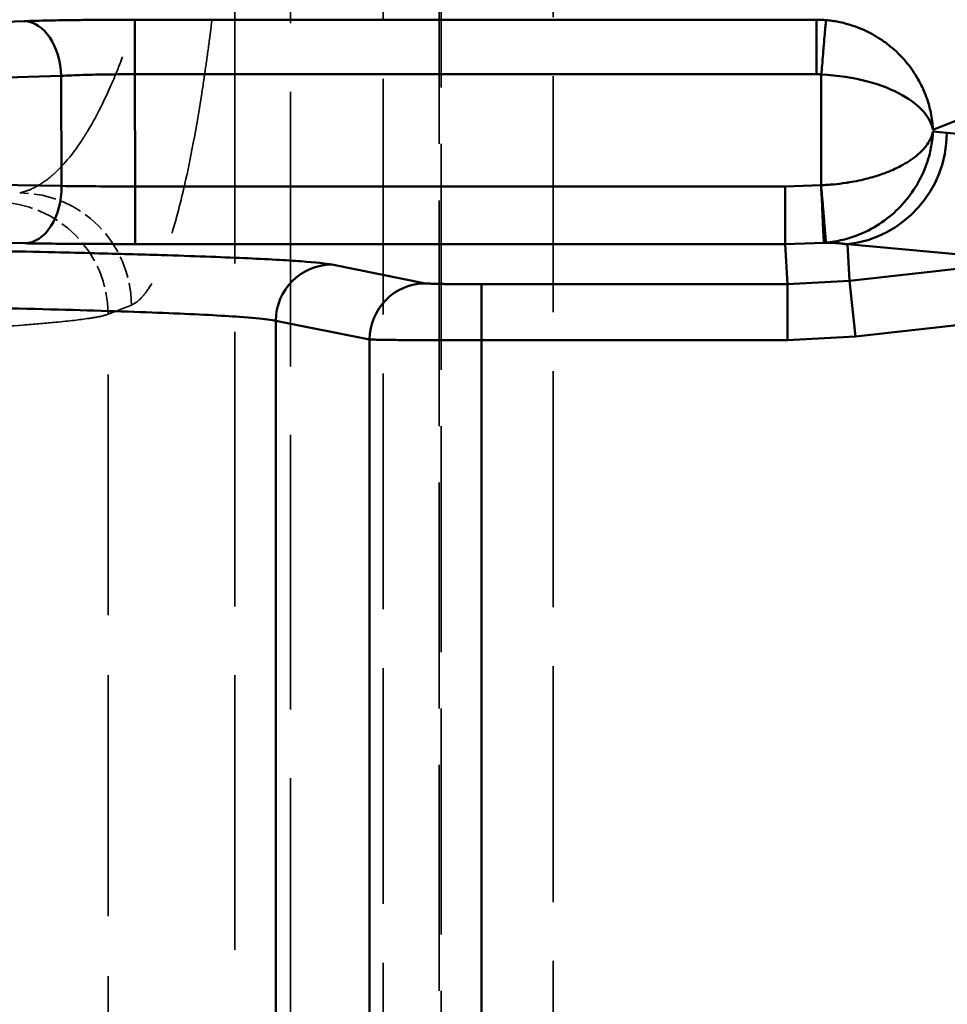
# Model space of a CAD drawing. Header units: millimetres. Extents: x 3367 to 6255, y 2001 to 4216.
# Tile 239 of 256: x 4940 to 4956, y 2897 to 2915. Entities that reach past the tile are written whole.
import ezdxf

# ---------------------------------------------------------------- set-up
doc = ezdxf.new("R2010")
doc.units = ezdxf.units.MM
doc.linetypes.add('DASHED', pattern=[0.2067, 0.1654, -0.0413])
for name, color, linetype, lineweight in [('Sichtbare Kanten(DIN)', 7, 'Continuous', 50), ('Sichtbare tangentiale Kanten(DIN)', 7, 'Continuous', 50), ('Verdeckte Kanten(DIN)', 7, 'DASHED', 35), ('Verdeckte tangentiale Kanten(DIN)', 7, 'DASHED', 35)]:
    doc.layers.add(name, color=color, linetype=linetype, lineweight=lineweight)

msp = doc.modelspace()

# ---------------------------------------------------------------- linework, layer by layer
at = {"layer": 'Sichtbare Kanten(DIN)'}
for p, q in [((4953.3437, 2910.54304), (4953.3437, 2911.56907)), ((4954.09438, 2910.56701), (4954.06992, 2910.569)), ((4953.38348, 2909.82601), (4953.38348, 2908.82617)), ((4954.48943, 2909.88737), (4954.60003, 2908.89366))]:
    msp.add_line(p, q, dxfattribs=at)
msp.add_open_spline([(4954.06992, 2910.569), (4954.06996, 2910.5701), (4954.06956, 2910.57628), (4954.06873, 2910.58742), (4954.06769, 2910.6014), (4954.06596, 2910.62331), (4954.06357, 2910.65283), (4954.06215, 2910.67038), (4954.0605, 2910.6906), (4954.05864, 2910.71322), (4954.05489, 2910.75871), (4954.0503, 2910.81378), (4954.04501, 2910.8768), (4954.03973, 2910.93982), (4954.03373, 2911.01079), (4954.02721, 2911.08773), (4954.02396, 2911.12599), (4954.02058, 2911.16571), (4954.01711, 2911.20651), (4954.01126, 2911.27513), (4954.00513, 2911.34677), (4953.99896, 2911.41874), (4953.99404, 2911.47612), (4953.98909, 2911.53377), (4953.98413, 2911.59131)], degree=3, knots=[0, 0, 0, 0, 0.11111111, 0.11111111, 0.11111111, 0.25047518, 0.25047518, 0.25047518, 0.33333333, 0.33333333, 0.33333333, 0.5, 0.5, 0.5, 0.66666667, 0.66666667, 0.66666667, 0.74952482, 0.74952482, 0.74952482, 0.88888889, 0.88888889, 0.88888889, 1, 1, 1, 1], dxfattribs=at)
msp.add_rational_spline([(4954.0363, 2910.56705), (4954.24404, 2910.56926), (4954.45335, 2910.53776)], [0.992520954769, 0.992643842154, 0.993194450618], degree=2, dxfattribs=at)
at = {"layer": 'Sichtbare tangentiale Kanten(DIN)'}
for p, q in [((4929.12306, 2914.1931), (4939.77786, 2914.51702)), ((4953.90426, 2914.54275), (4941.74589, 2914.54275)), ((4941.74589, 2913.56953), (4941.74589, 2914.54275)), ((4953.90426, 2914.54275), (4953.90426, 2913.56953)), ((4929.77912, 2913.2161), (4940.43392, 2913.54001)), ((4940.43392, 2913.54001), (4940.4418, 2911.57812)), ((4941.74589, 2913.56953), (4941.75393, 2911.56907)), ((4953.90426, 2913.56953), (4941.74589, 2913.56953)), ((4953.98413, 2911.5915), (4953.98865, 2913.56596)), ((4958.22739, 2913.47427), (4955.97882, 2912.57676)), ((4955.97885, 2912.55184), (4956.22455, 2912.52518)), ((4956.22455, 2912.52518), (4958.22739, 2912.34603)), ((4940.4418, 2911.57812), (4929.78505, 2911.73981)), ((4941.75393, 2911.56907), (4953.3437, 2911.56907)), ((4941.75393, 2911.56907), (4941.75393, 2910.54304)), ((4953.3437, 2911.56907), (4953.98412, 2911.59188)), ((4968.50833, 2911.44761), (4954.48943, 2909.88737)), ((4939.78574, 2910.55589), (4929.12899, 2910.71757)), ((4953.3437, 2910.54304), (4941.75393, 2910.54304)), ((4953.3437, 2910.54304), (4954.03663, 2910.56708)), ((4953.38348, 2909.82601), (4953.3437, 2910.54304)), ((4954.0368, 2910.56773), (4954.06992, 2910.569)), ((4954.45335, 2910.53776), (4956.4562, 2910.35861)), ((4954.48943, 2909.88737), (4954.45335, 2910.53776)), ((4954.60003, 2908.89366), (4968.61893, 2910.4539)), ((4945.25804, 2910.17563), (4946.93053, 2909.84195)), ((4947.92673, 2909.82601), (4953.38348, 2909.82601)), ((4947.92673, 2908.82617), (4947.92673, 2909.82601)), ((4954.48943, 2909.88737), (4953.38348, 2909.82601)), ((4944.26185, 2882.63514), (4944.26185, 2909.17578)), ((4945.93434, 2908.8421), (4944.26185, 2909.17578)), ((4945.93434, 2908.8421), (4945.93434, 2882.96882)), ((4953.38348, 2908.82617), (4954.60003, 2908.89366)), ((4947.92673, 2882.98475), (4947.92673, 2908.82617)), ((4947.92673, 2908.82617), (4953.38348, 2908.82617))]:
    msp.add_line(p, q, dxfattribs=at)
for centre, major_axis, ratio, start_param, end_param in [((4939.77786, 2913.51762), (-0.03039, 0.99954), 0.65643837, 4.71483238, 6.23690628), ((4953.90442, 2912.54051), (-1.26686, 1.55223), 0.99831924, 5.51380648, 5.59792593), ((4954.23216, 2912.52518), (-0.17819, -1.99205), 0.99616443, 0.20080035, 1.6596673), ((4939.78574, 2911.55574), (-0.01517, -0.99988), 0.65598699, 0.02312481, 1.60314155), ((4941.75387, 2911.59526), (-1.9998, 0.00401), 0.01309573, 0.8551891, 1.57085297), ((4945.25804, 2909.17578), (0.19566, 0.98067), 0.99604413, 0.19768851, 1.76696376), ((4946.93053, 2908.8421), (0.19566, 0.98067), 0.99604413, 0.19768851, 1.76696376)]:
    msp.add_ellipse(centre, major_axis=major_axis, ratio=ratio, start_param=start_param, end_param=end_param, dxfattribs=at)
for points, knots in [([(4902.30437, 2914.1931), (4904.73635, 2914.27423), (4907.16068, 2914.35563), (4909.57786, 2914.4373), (4912.0776, 2914.52176), (4914.5697, 2914.6065), (4917.05549, 2914.69146), (4919.54128, 2914.77642), (4922.02076, 2914.86161), (4924.49503, 2914.94698), (4926.41704, 2915.0133), (4928.33591, 2915.07973), (4930.2522, 2915.14624), (4930.80283, 2915.16536), (4931.35325, 2915.18448), (4931.90347, 2915.2036), (4934.36851, 2915.28929), (4936.8296, 2915.37513), (4939.28787, 2915.46105), (4941.74616, 2915.54698), (4944.20163, 2915.63301), (4946.65551, 2915.71908), (4947.8825, 2915.76212), (4949.10908, 2915.80518), (4950.33533, 2915.84824), (4951.55388, 2915.89103), (4952.7721, 2915.93383), (4953.99046, 2915.97663)], [38.17046511, 38.17046511, 38.17046511, 38.17046511, 48.26352431, 48.26352431, 48.26352431, 58.70132385, 58.70132385, 58.70132385, 69.13910424, 69.13910424, 69.13910424, 77.24713521, 77.24713521, 77.24713521, 79.57689576, 79.57689576, 79.57689576, 90.01446325, 90.01446325, 90.01446325, 100.45210356, 100.45210356, 100.45210356, 105.67109964, 105.67109964, 105.67109964, 110.85731572, 110.85731572, 110.85731572, 110.85731572]), ([(4941.74589, 2914.54275), (4941.72353, 2914.54274), (4941.70117, 2914.54273), (4941.67881, 2914.54272), (4941.65645, 2914.5427), (4941.6341, 2914.54268), (4941.61176, 2914.54264), (4941.56708, 2914.54257), (4941.52245, 2914.54246), (4941.4779, 2914.54233), (4941.38881, 2914.54205), (4941.30008, 2914.54163), (4941.21206, 2914.54107), (4941.15339, 2914.5407), (4941.09502, 2914.54027), (4941.03709, 2914.53977), (4940.92121, 2914.53879), (4940.80701, 2914.53756), (4940.69531, 2914.5361), (4940.52775, 2914.53391), (4940.36583, 2914.53119), (4940.2121, 2914.528), (4940.13523, 2914.5264), (4940.06042, 2914.52468), (4939.98796, 2914.52285), (4939.95173, 2914.52193), (4939.91609, 2914.52098), (4939.88104, 2914.52001), (4939.86352, 2914.51953), (4939.84614, 2914.51903), (4939.82897, 2914.51853), (4939.8118, 2914.51803), (4939.79483, 2914.51752), (4939.77786, 2914.51702)], [-1.95041729, -1.95041729, -1.95041729, -1.95041729, -1.88332011, -1.88332011, -1.88332011, -1.81622274, -1.81622274, -1.81622274, -1.68202823, -1.68202823, -1.68202823, -1.41362658, -1.41362658, -1.41362658, -1.23470857, -1.23470857, -1.23470857, -0.87685454, -0.87685454, -0.87685454, -0.34008174, -0.34008174, -0.34008174, -0.07167947, -0.07167947, -0.07167947, 0.06251491, 0.06251491, 0.06251491, 0.12961199, 0.12961199, 0.12961199, 0.19670861, 0.19670861, 0.19670861, 0.19670861]), ([(4953.98865, 2913.56598), (4953.99328, 2913.62084), (4953.9979, 2913.67556), (4954.00249, 2913.72981), (4954.00826, 2913.79784), (4954.01398, 2913.86521), (4954.01946, 2913.92961), (4954.02273, 2913.96793), (4954.02591, 2914.0052), (4954.02898, 2914.04108), (4954.03514, 2914.11322), (4954.04086, 2914.17971), (4954.04597, 2914.23888), (4954.05108, 2914.29805), (4954.0556, 2914.3499), (4954.05939, 2914.39304), (4954.06128, 2914.4145), (4954.06299, 2914.43379), (4954.06449, 2914.45066), (4954.06702, 2914.479), (4954.06898, 2914.50048), (4954.07033, 2914.51479), (4954.07141, 2914.5262), (4954.07211, 2914.5331), (4954.07243, 2914.5354)], [0, 0, 0, 0, 0.11111324, 0.11111324, 0.11111324, 0.25044455, 0.25044455, 0.25044455, 0.33333973, 0.33333973, 0.33333973, 0.50001606, 0.50001606, 0.50001606, 0.66667306, 0.66667306, 0.66667306, 0.74957999, 0.74957999, 0.74957999, 0.88889102, 0.88889102, 0.88889102, 1, 1, 1, 1]), ([(4955.9789, 2912.57679), (4955.97739, 2912.60341), (4955.97588, 2912.63002), (4955.97369, 2912.65662), (4955.9715, 2912.68319), (4955.96863, 2912.70974), (4955.96522, 2912.73628), (4955.95893, 2912.7854), (4955.95083, 2912.83449), (4955.94082, 2912.88342), (4955.94003, 2912.88728), (4955.93923, 2912.89113), (4955.93842, 2912.89499), (4955.91617, 2913.00061), (4955.88499, 2913.10552), (4955.84492, 2913.20835), (4955.80921, 2913.29996), (4955.76644, 2913.38993), (4955.71722, 2913.4768), (4955.65238, 2913.59122), (4955.57627, 2913.70059), (4955.48932, 2913.8026), (4955.40829, 2913.89765), (4955.31782, 2913.98631), (4955.21876, 2914.06729), (4955.16274, 2914.11309), (4955.10396, 2914.15643), (4955.04261, 2914.1969), (4954.99249, 2914.22997), (4954.94058, 2914.26116), (4954.88715, 2914.29012), (4954.7647, 2914.3565), (4954.6342, 2914.41111), (4954.50042, 2914.45209), (4954.47102, 2914.4611), (4954.44146, 2914.46945), (4954.41178, 2914.47714), (4954.37158, 2914.48755), (4954.33117, 2914.49673), (4954.2906, 2914.50467), (4954.25466, 2914.5117), (4954.21859, 2914.51777), (4954.18243, 2914.5229), (4954.16419, 2914.52549), (4954.14593, 2914.52784), (4954.12764, 2914.52988), (4954.10925, 2914.53194), (4954.09084, 2914.53367), (4954.07243, 2914.5354)], [0, 0, 0, 0, 0.028942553, 0.028942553, 0.028942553, 0.057855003, 0.057855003, 0.057855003, 0.111361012, 0.111361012, 0.111361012, 0.115577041, 0.115577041, 0.115577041, 0.231129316, 0.231129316, 0.231129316, 0.334083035, 0.334083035, 0.334083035, 0.469700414, 0.469700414, 0.469700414, 0.596074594, 0.596074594, 0.596074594, 0.667550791, 0.667550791, 0.667550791, 0.72594723, 0.72594723, 0.72594723, 0.859770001, 0.859770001, 0.859770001, 0.889183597, 0.889183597, 0.889183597, 0.929018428, 0.929018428, 0.929018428, 0.964298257, 0.964298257, 0.964298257, 0.982097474, 0.982097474, 0.982097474, 0.999999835, 0.999999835, 0.999999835, 0.999999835]), ([(4953.98865, 2913.56593), (4953.98009, 2913.56666), (4953.97153, 2913.56728), (4953.96295, 2913.5678), (4953.95318, 2913.56839), (4953.9434, 2913.56883), (4953.93362, 2913.56912), (4953.92873, 2913.56927), (4953.92383, 2913.56937), (4953.91894, 2913.56944), (4953.91405, 2913.56951), (4953.90915, 2913.56953), (4953.90426, 2913.56953)], [-0.60915047, -0.60915047, -0.60915047, -0.60915047, -0.5834719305, -0.5834719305, -0.5834719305, -0.5542127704, -0.5542127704, -0.5542127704, -0.5395829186, -0.5395829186, -0.5395829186, -0.5249530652, -0.5249530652, -0.5249530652, -0.5249530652]), ([(4953.98865, 2913.56598), (4954.28337, 2913.55323), (4954.56415, 2913.50802), (4954.80903, 2913.4428), (4955.0539, 2913.37758), (4955.26324, 2913.29237), (4955.43023, 2913.19965), (4955.59938, 2913.10574), (4955.7261, 2913.00414), (4955.81628, 2912.89899), (4955.90647, 2912.79383), (4955.96012, 2912.68512), (4955.9789, 2912.57679)], [0, 0, 0, 0, 0.77832896, 0.77832896, 0.77832896, 1.55665793, 1.55665793, 1.55665793, 2.34504468, 2.34504468, 2.34504468, 3.13343144, 3.13343144, 3.13343144, 3.13343144]), ([(4955.97884, 2912.55208), (4955.9777, 2912.5456), (4955.97649, 2912.54066), (4955.97527, 2912.53498), (4955.9737, 2912.52774), (4955.97205, 2912.52052), (4955.97018, 2912.5133), (4955.96685, 2912.50042), (4955.96286, 2912.48755), (4955.95835, 2912.47469), (4955.94934, 2912.44899), (4955.9383, 2912.42333), (4955.92511, 2912.39777), (4955.90701, 2912.36268), (4955.88489, 2912.32778), (4955.85857, 2912.29312), (4955.84653, 2912.27726), (4955.83363, 2912.26147), (4955.81982, 2912.24573), (4955.75948, 2912.17693), (4955.68218, 2912.10916), (4955.586, 2912.04339), (4955.54202, 2912.01331), (4955.49403, 2911.98365), (4955.44193, 2911.95472), (4955.39797, 2911.93033), (4955.35109, 2911.90646), (4955.3013, 2911.88335), (4955.25701, 2911.86281), (4955.21045, 2911.84287), (4955.1616, 2911.8237), (4955.0904, 2911.79575), (4955.01433, 2911.76944), (4954.93375, 2911.74524), (4954.8969, 2911.73417), (4954.8591, 2911.72354), (4954.82038, 2911.71341), (4954.71636, 2911.68618), (4954.60566, 2911.66248), (4954.48946, 2911.64322), (4954.46785, 2911.63963), (4954.44603, 2911.63619), (4954.42404, 2911.6329), (4954.35393, 2911.6224), (4954.28199, 2911.61345), (4954.20856, 2911.60641), (4954.17183, 2911.60289), (4954.13473, 2911.59985), (4954.09732, 2911.5973), (4954.07861, 2911.59603), (4954.05981, 2911.59488), (4954.04095, 2911.5939), (4954.02209, 2911.59292), (4954.00316, 2911.59211), (4953.98415, 2911.59131)], [0, 0, 0, 0, 0.04344969, 0.04344969, 0.04344969, 0.09879335, 0.09879335, 0.09879335, 0.19759189, 0.19759189, 0.19759189, 0.39510548, 0.39510548, 0.39510548, 0.66622862, 0.66622862, 0.66622862, 0.79024407, 0.79024407, 0.79024407, 1.33245725, 1.33245725, 1.33245725, 1.58039461, 1.58039461, 1.58039461, 1.78953295, 1.78953295, 1.78953295, 1.97552313, 1.97552313, 1.97552313, 2.24660866, 2.24660866, 2.24660866, 2.37059058, 2.37059058, 2.37059058, 2.70368437, 2.70368437, 2.70368437, 2.76565281, 2.76565281, 2.76565281, 2.96316717, 2.96316717, 2.96316717, 3.06194261, 3.06194261, 3.06194261, 3.11134625, 3.11134625, 3.11134625, 3.16073845, 3.16073845, 3.16073845, 3.16073845]), ([(4955.97884, 2912.55216), (4955.97684, 2912.5081), (4955.96651, 2912.37595), (4955.91942, 2912.11328), (4955.79908, 2911.77207), (4955.58545, 2911.41211), (4955.29566, 2911.09087), (4954.93508, 2910.82744), (4954.56584, 2910.66306), (4954.26952, 2910.59204), (4954.11991, 2910.57336), (4954.06992, 2910.569)], [0, 0, 0, 0, 0.04721247, 0.14163741, 0.28236037, 0.42427922, 0.56822705, 0.71273971, 0.85679664, 0.95226555, 1, 1, 1, 1]), ([(4953.98416, 2911.59131), (4953.98719, 2911.53379), (4953.99014, 2911.47615), (4953.993, 2911.41879), (4953.99659, 2911.34663), (4954.00005, 2911.27479), (4954.00329, 2911.206), (4954.00521, 2911.16505), (4954.00706, 2911.12518), (4954.00882, 2911.0868), (4954.01235, 2911.00968), (4954.01553, 2910.93855), (4954.01839, 2910.87543), (4954.02124, 2910.81224), (4954.02377, 2910.75704), (4954.02603, 2910.71149), (4954.02715, 2910.68888), (4954.02821, 2910.66866), (4954.0292, 2910.65113), (4954.03086, 2910.62161), (4954.03234, 2910.59974), (4954.0337, 2910.58585), (4954.03478, 2910.57479), (4954.03578, 2910.56871), (4954.03675, 2910.56773)], [0.000360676, 0.000360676, 0.000360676, 0.000360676, 0.111105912, 0.111105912, 0.111105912, 0.250411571, 0.250411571, 0.250411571, 0.333317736, 0.333317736, 0.333317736, 0.499904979, 0.499904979, 0.499904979, 0.666656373, 0.666656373, 0.666656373, 0.749454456, 0.749454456, 0.749454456, 0.888885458, 0.888885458, 0.888885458, 1, 1, 1, 1]), ([(4902.35256, 2910.61629), (4902.93523, 2910.61466), (4903.51791, 2910.61304), (4904.10059, 2910.61141), (4904.63699, 2910.60992), (4905.1732, 2910.60842), (4905.70873, 2910.60692), (4906.83839, 2910.60377), (4907.96502, 2910.60062), (4909.09738, 2910.59747), (4910.20004, 2910.5944), (4911.30808, 2910.59132), (4912.41007, 2910.58826), (4913.56642, 2910.58505), (4914.7177, 2910.58185), (4915.87547, 2910.57863), (4916.43987, 2910.57705), (4917.00584, 2910.57547), (4917.56967, 2910.57389), (4917.6964, 2910.57353), (4917.82303, 2910.57318), (4917.94967, 2910.57282), (4918.38912, 2910.57158), (4918.82659, 2910.57034), (4919.26332, 2910.56911), (4919.82829, 2910.56751), (4920.39219, 2910.56592), (4920.95708, 2910.56433), (4921.51678, 2910.56276), (4922.07798, 2910.56119), (4922.65181, 2910.55963), (4922.93164, 2910.55887), (4923.21414, 2910.55812), (4923.4893, 2910.55738), (4923.77101, 2910.55663), (4924.06245, 2910.55585), (4924.34805, 2910.55507), (4924.92584, 2910.55349), (4925.47676, 2910.55192), (4926.03851, 2910.54995), (4926.15023, 2910.54956), (4926.2624, 2910.54916), (4926.37446, 2910.54874), (4926.82155, 2910.54707), (4927.26738, 2910.54518), (4927.70794, 2910.54307), (4927.8462, 2910.54241), (4927.98395, 2910.54173), (4928.12165, 2910.54102), (4928.53352, 2910.5389), (4928.94039, 2910.53659), (4929.34453, 2910.53408), (4929.88262, 2910.53075), (4930.41586, 2910.52707), (4930.94008, 2910.52308), (4931.46473, 2910.51908), (4931.98034, 2910.51477), (4932.48691, 2910.51014), (4933.49947, 2910.50088), (4934.47591, 2910.49036), (4935.40339, 2910.47868), (4935.6345, 2910.47577), (4935.86257, 2910.47278), (4936.08747, 2910.46973), (4936.76543, 2910.46053), (4937.41499, 2910.45069), (4938.03258, 2910.44027), (4938.06201, 2910.43977), (4938.09137, 2910.43927), (4938.12065, 2910.43877), (4938.9098, 2910.42532), (4939.64615, 2910.41092), (4940.32144, 2910.3957), (4940.56424, 2910.39023), (4940.79915, 2910.38465), (4941.0259, 2910.37897), (4941.45326, 2910.36827), (4941.8517, 2910.35723), (4942.21964, 2910.34588), (4942.78296, 2910.3285), (4943.27481, 2910.31042), (4943.69175, 2910.29183), (4944.10863, 2910.27324), (4944.45063, 2910.25414), (4944.71281, 2910.2347), (4944.97482, 2910.21528), (4945.15712, 2910.19551), (4945.25804, 2910.17563)], [0.00004422, 0.00004422, 0.00004422, 0.00004422, 1.77025685, 1.77025685, 1.77025685, 3.39989687, 3.39989687, 3.39989687, 6.83750659, 6.83750659, 6.83750659, 10.18497141, 10.18497141, 10.18497141, 13.69754535, 13.69754535, 13.69754535, 15.40986648, 15.40986648, 15.40986648, 15.79476479, 15.79476479, 15.79476479, 17.13028967, 17.13028967, 17.13028967, 18.85796018, 18.85796018, 18.85796018, 20.56978266, 20.56978266, 20.56978266, 21.40457971, 21.40457971, 21.40457971, 22.25927749, 22.25927749, 22.25927749, 23.98840646, 23.98840646, 23.98840646, 24.33229837, 24.33229837, 24.33229837, 25.70439039, 25.70439039, 25.70439039, 26.13498386, 26.13498386, 26.13498386, 27.42291512, 27.42291512, 27.42291512, 29.13774412, 29.13774412, 29.13774412, 30.85395494, 30.85395494, 30.85395494, 34.28435251, 34.28435251, 34.28435251, 35.13915498, 35.13915498, 35.13915498, 37.71591017, 37.71591017, 37.71591017, 37.83869908, 37.83869908, 37.83869908, 41.14761036, 41.14761036, 41.14761036, 42.33733713, 42.33733713, 42.33733713, 44.57955219, 44.57955219, 44.57955219, 48.01236169, 48.01236169, 48.01236169, 51.44460945, 51.44460945, 51.44460945, 54.87444506, 54.87444506, 54.87444506, 54.87444506]), ([(4941.75393, 2910.54304), (4941.73157, 2910.54305), (4941.70921, 2910.54305), (4941.68686, 2910.54306), (4941.66451, 2910.54307), (4941.64217, 2910.54308), (4941.61983, 2910.5431), (4941.57516, 2910.54313), (4941.53053, 2910.54318), (4941.48599, 2910.54325), (4941.39691, 2910.54339), (4941.30818, 2910.5436), (4941.22015, 2910.54388), (4941.09548, 2910.54427), (4940.9722, 2910.54481), (4940.8514, 2910.54547), (4940.80163, 2910.54574), (4940.75226, 2910.54604), (4940.70338, 2910.54636), (4940.53583, 2910.54746), (4940.37389, 2910.54881), (4940.22014, 2910.55041), (4940.14323, 2910.55121), (4940.06838, 2910.55207), (4939.99589, 2910.55298), (4939.95964, 2910.55344), (4939.92399, 2910.55391), (4939.88893, 2910.55439), (4939.87141, 2910.55463), (4939.85403, 2910.55488), (4939.83685, 2910.55513), (4939.81968, 2910.55538), (4939.80271, 2910.55563), (4939.78574, 2910.55589)], [0, 0, 0, 0, 0.06707125, 0.06707125, 0.06707125, 0.13414466, 0.13414466, 0.13414466, 0.26829433, 0.26829433, 0.26829433, 0.53659617, 0.53659617, 0.53659617, 0.91652409, 0.91652409, 0.91652409, 1.07304712, 1.07304712, 1.07304712, 1.60947229, 1.60947229, 1.60947229, 1.87781217, 1.87781217, 1.87781217, 2.01197676, 2.01197676, 2.01197676, 2.07905523, 2.07905523, 2.07905523, 2.14612969, 2.14612969, 2.14612969, 2.14612969]), ([(4946.93053, 2909.84195), (4946.93188, 2909.84168), (4946.93325, 2909.84141), (4946.93511, 2909.84114), (4946.93698, 2909.84088), (4946.93933, 2909.84061), (4946.94205, 2909.84034), (4946.94749, 2909.83981), (4946.95438, 2909.83929), (4946.96273, 2909.83877), (4946.97944, 2909.83773), (4947.00196, 2909.83671), (4947.02959, 2909.83575), (4947.08476, 2909.83381), (4947.16022, 2909.83205), (4947.25109, 2909.8306), (4947.26224, 2909.83042), (4947.27362, 2909.83025), (4947.28522, 2909.83008), (4947.36819, 2909.82886), (4947.46277, 2909.82788), (4947.56385, 2909.82719), (4947.62153, 2909.82679), (4947.68132, 2909.82649), (4947.74218, 2909.82629), (4947.7726, 2909.8262), (4947.8033, 2909.82612), (4947.83411, 2909.82607), (4947.84951, 2909.82605), (4947.86495, 2909.82603), (4947.88039, 2909.82602), (4947.89583, 2909.82601), (4947.91128, 2909.82601), (4947.92673, 2909.82601)], [0, 0, 0, 0, 0.0463362, 0.0463362, 0.0463362, 0.09268615, 0.09268615, 0.09268615, 0.18541326, 0.18541326, 0.18541326, 0.37089166, 0.37089166, 0.37089166, 0.74122391, 0.74122391, 0.74122391, 0.78664637, 0.78664637, 0.78664637, 1.11159795, 1.11159795, 1.11159795, 1.29704033, 1.29704033, 1.29704033, 1.38975194, 1.38975194, 1.38975194, 1.43609816, 1.43609816, 1.43609816, 1.48243406, 1.48243406, 1.48243406, 1.48243406]), ([(4944.26185, 2909.17578), (4944.22485, 2909.18348), (4944.07873, 2909.20654), (4943.57609, 2909.25222), (4942.44945, 2909.31083), (4940.59918, 2909.37208), (4938.21848, 2909.42692), (4935.84462, 2909.46602), (4933.75478, 2909.49265), (4932.10078, 2909.51022), (4930.37273, 2909.52526), (4928.88038, 2909.53552), (4927.66178, 2909.54241), (4926.73679, 2909.54678), (4925.95814, 2909.54999), (4925.33151, 2909.5522), (4924.70215, 2909.55323), (4923.91519, 2909.55747), (4922.65618, 2909.56086), (4921.08238, 2909.56665), (4919.19384, 2909.57347), (4916.67577, 2909.58271), (4913.52819, 2909.59375), (4909.75107, 2909.60701), (4906.39363, 2909.61893), (4903.87555, 2909.62785), (4902.6165, 2909.63231), (4902.19682, 2909.63379)], [0, 0, 0, 0, 0.02379308, 0.07137925, 0.1427583, 0.2141372, 0.2855161, 0.35689488, 0.39261534, 0.4283357, 0.4640561, 0.49977639, 0.51764043, 0.53550447, 0.55336851, 0.56230098, 0.57123329, 0.58909878, 0.60696405, 0.64269459, 0.67842513, 0.71415567, 0.78561675, 0.85707784, 0.92853892, 0.97617964, 1, 1, 1, 1]), ([(4947.92673, 2908.82617), (4947.89585, 2908.82617), (4947.86497, 2908.82617), (4947.8341, 2908.82619), (4947.80327, 2908.8262), (4947.77245, 2908.82622), (4947.74166, 2908.82624), (4947.69473, 2908.82628), (4947.64787, 2908.82634), (4947.60114, 2908.82641), (4947.58679, 2908.82643), (4947.57245, 2908.82645), (4947.55813, 2908.82647), (4947.43721, 2908.82668), (4947.31753, 2908.82697), (4947.202, 2908.82737), (4947.12511, 2908.82763), (4947.05006, 2908.82793), (4946.97768, 2908.82827), (4946.83207, 2908.82895), (4946.69683, 2908.82978), (4946.57549, 2908.83075), (4946.45415, 2908.83172), (4946.34668, 2908.83283), (4946.25572, 2908.83404), (4946.21051, 2908.83464), (4946.16935, 2908.83526), (4946.13286, 2908.83591), (4946.07802, 2908.83688), (4946.03376, 2908.83789), (4946.0007, 2908.83893), (4945.99678, 2908.83905), (4945.99302, 2908.83917), (4945.98942, 2908.83929), (4945.97769, 2908.83969), (4945.96759, 2908.8401), (4945.95908, 2908.8405), (4945.95349, 2908.84076), (4945.94858, 2908.84103), (4945.94457, 2908.8413), (4945.94056, 2908.84156), (4945.93745, 2908.84183), (4945.93434, 2908.8421)], [0, 0, 0, 0, 0.03155022, 0.03155022, 0.03155022, 0.06306517, 0.06306517, 0.06306517, 0.11110064, 0.11110064, 0.11110064, 0.12585253, 0.12585253, 0.12585253, 0.25041144, 0.25041144, 0.25041144, 0.33330192, 0.33330192, 0.33330192, 0.50002968, 0.50002968, 0.50002968, 0.66675208, 0.66675208, 0.66675208, 0.74962739, 0.74962739, 0.74962739, 0.87416318, 0.87416318, 0.87416318, 0.88891736, 0.88891736, 0.88891736, 0.93694175, 0.93694175, 0.93694175, 0.96845223, 0.96845223, 0.96845223, 1, 1, 1, 1])]:
    msp.add_open_spline(points, degree=3, knots=knots, dxfattribs=at)
msp.add_open_spline([(4941.74589, 2913.56953), (4941.58687, 2913.56985), (4941.26885, 2913.56799), (4940.81886, 2913.55787), (4940.5539, 2913.54661), (4940.43392, 2913.54001)], degree=3, dxfattribs=at)
at = {"layer": 'Verdeckte Kanten(DIN)', "ltscale": 2.737423}
msp.add_line((4954.45335, 2910.53776), (4954.09438, 2910.56701), dxfattribs=at)
at = {"layer": 'Verdeckte tangentiale Kanten(DIN)', "ltscale": 25.441589}
msp.add_line((4949.20501, 2861.99963), (4949.20501, 4018.93043), dxfattribs=at)
at = {"layer": 'Verdeckte tangentiale Kanten(DIN)', "ltscale": 25.417894}
msp.add_line((4946.17605, 2861.99963), (4946.17605, 4017.85299), dxfattribs=at)
at = {"layer": 'Verdeckte tangentiale Kanten(DIN)', "ltscale": 24.347872}
for p, q in [((4947.17224, 2861.99963), (4947.17224, 2987.81725)), ((4947.21262, 2987.81725), (4947.21262, 2861.99963))]:
    msp.add_line(p, q, dxfattribs=at)
at = {"layer": 'Verdeckte tangentiale Kanten(DIN)', "ltscale": 29.598856}
for p, q in [((4943.52767, 2873.48902), (4943.52767, 2919.37465)), ((4944.52387, 2919.37465), (4944.52387, 2873.48902))]:
    msp.add_line(p, q, dxfattribs=at)
at = {"layer": 'Verdeckte tangentiale Kanten(DIN)', "ltscale": 3.615658}
msp.add_line((4941.27326, 2909.29057), (4941.68664, 2909.45557), dxfattribs=at)
at = {"layer": 'Verdeckte tangentiale Kanten(DIN)', "ltscale": 25.955667}
msp.add_line((4941.27326, 2882.46539), (4941.27326, 2909.29057), dxfattribs=at)
at = {"layer": 'Verdeckte tangentiale Kanten(DIN)', "ltscale": 2.388727}
msp.add_ellipse((4939.69425, 2909.45561), major_axis=(-0.74174, 1.85737), ratio=0.99559183, start_param=4.33396025, end_param=5.90168194, dxfattribs=at)
at = {"layer": 'Verdeckte tangentiale Kanten(DIN)', "ltscale": 2.388777}
msp.add_ellipse((4939.28087, 2909.29057), major_axis=(-0.74141, 1.8575), ratio=0.99559245, start_param=4.33413725, end_param=5.90189188, dxfattribs=at)
at = {"layer": 'Verdeckte tangentiale Kanten(DIN)', "ltscale": 26.597221}
msp.add_open_spline([(4943.0896, 2924.71235), (4943.08929, 2924.65573), (4943.08889, 2924.5991), (4943.08829, 2924.54252), (4943.08759, 2924.47528), (4943.08661, 2924.40809), (4943.08548, 2924.34096), (4943.0839, 2924.24754), (4943.08201, 2924.15422), (4943.07994, 2924.06101), (4943.07904, 2924.0204), (4943.07809, 2923.97981), (4943.07708, 2923.93925), (4943.07043, 2923.67206), (4943.06142, 2923.40621), (4943.05047, 2923.14342), (4943.04536, 2923.02067), (4943.03982, 2922.89858), (4943.0339, 2922.77734), (4943.01422, 2922.37444), (4942.9901, 2921.98068), (4942.96279, 2921.59835), (4942.94735, 2921.38219), (4942.93089, 2921.16968), (4942.9135, 2920.96096), (4942.89022, 2920.68161), (4942.86524, 2920.40908), (4942.83871, 2920.14398), (4942.81033, 2919.86034), (4942.78019, 2919.58522), (4942.7483, 2919.31871), (4942.72751, 2919.14486), (4942.70599, 2918.97469), (4942.68376, 2918.80825), (4942.64004, 2918.48092), (4942.59355, 2918.16799), (4942.5446, 2917.86897), (4942.46579, 2917.38751), (4942.38053, 2916.94093), (4942.29054, 2916.52757), (4942.21651, 2916.18752), (4942.13929, 2915.86995), (4942.0607, 2915.57146), (4942.056, 2915.55362), (4942.0513, 2915.53585), (4942.04659, 2915.51815), (4941.97205, 2915.23776), (4941.89628, 2914.97504), (4941.81964, 2914.72854), (4941.71187, 2914.38195), (4941.60236, 2914.06737), (4941.49129, 2913.78187), (4941.43325, 2913.63267), (4941.37481, 2913.49139), (4941.316, 2913.35773), (4941.18215, 2913.05351), (4941.04641, 2912.78876), (4940.90906, 2912.5606), (4940.86946, 2912.49482), (4940.82973, 2912.43208), (4940.78987, 2912.37232), (4940.63075, 2912.13373), (4940.46965, 2911.94252), (4940.30712, 2911.79604), (4940.28693, 2911.77785), (4940.26672, 2911.76034), (4940.24649, 2911.74352), (4940.1548, 2911.66729), (4940.06271, 2911.60518), (4939.97063, 2911.55701), (4939.94666, 2911.54448), (4939.9227, 2911.53289), (4939.89874, 2911.52225), (4939.83057, 2911.49196), (4939.76244, 2911.46933), (4939.69431, 2911.45439)], degree=3, knots=[0, 0, 0, 0, 0.00618869, 0.00618869, 0.00618869, 0.01354268, 0.01354268, 0.01354268, 0.02377532, 0.02377532, 0.02377532, 0.02823363, 0.02823363, 0.02823363, 0.05760542, 0.05760542, 0.05760542, 0.07132596, 0.07132596, 0.07132596, 0.11692333, 0.11692333, 0.11692333, 0.14270267, 0.14270267, 0.14270267, 0.17720574, 0.17720574, 0.17720574, 0.21412208, 0.21412208, 0.21412208, 0.23820539, 0.23820539, 0.23820539, 0.28556703, 0.28556703, 0.28556703, 0.3618226, 0.3618226, 0.3618226, 0.42455407, 0.42455407, 0.42455407, 0.42830306, 0.42830306, 0.42830306, 0.48768431, 0.48768431, 0.48768431, 0.57117381, 0.57117381, 0.57117381, 0.61480126, 0.61480126, 0.61480126, 0.71410081, 0.71410081, 0.71410081, 0.74273183, 0.74273183, 0.74273183, 0.85704124, 0.85704124, 0.85704124, 0.87124087, 0.87124087, 0.87124087, 0.9355983, 0.9355983, 0.9355983, 0.95234708, 0.95234708, 0.95234708, 1, 1, 1, 1], dxfattribs=at)
at = {"layer": 'Verdeckte tangentiale Kanten(DIN)', "ltscale": 23.447416}
msp.add_open_spline([(4943.52767, 2919.37465), (4943.50962, 2919.03109), (4943.49018, 2918.69712), (4943.46959, 2918.37367), (4943.45902, 2918.20762), (4943.44813, 2918.04422), (4943.43695, 2917.88349), (4943.36942, 2916.91245), (4943.29121, 2916.03918), (4943.20659, 2915.26164), (4943.16412, 2914.87146), (4943.12005, 2914.50539), (4943.07468, 2914.1606), (4943.05307, 2913.9964), (4943.03117, 2913.83702), (4943.009, 2913.68236), (4942.9847, 2913.51286), (4942.96011, 2913.34926), (4942.93526, 2913.19137), (4942.84028, 2912.58775), (4942.74155, 2912.0675), (4942.64032, 2911.6201), (4942.62285, 2911.54291), (4942.60531, 2911.46789), (4942.5877, 2911.39502), (4942.50326, 2911.04564), (4942.41719, 2910.74547), (4942.33006, 2910.49223), (4942.22474, 2910.18616), (4942.11788, 2909.94866), (4942.0104, 2909.77703), (4941.95662, 2909.69116), (4941.90268, 2909.62176), (4941.8487, 2909.56827), (4941.79471, 2909.51478), (4941.74067, 2909.47719), (4941.68664, 2909.45561)], degree=3, knots=[5.84963851, 5.84963851, 5.84963851, 5.84963851, 7.05221668, 7.05221668, 7.05221668, 7.66957795, 7.66957795, 7.66957795, 11.39950851, 11.39950851, 11.39950851, 13.27122571, 13.27122571, 13.27122571, 14.16263278, 14.16263278, 14.16263278, 15.13960995, 15.13960995, 15.13960995, 18.87455264, 18.87455264, 18.87455264, 19.51895049, 19.51895049, 19.51895049, 22.60849533, 22.60849533, 22.60849533, 26.34260009, 26.34260009, 26.34260009, 28.21083291, 28.21083291, 28.21083291, 30.07918839, 30.07918839, 30.07918839, 30.07918839], dxfattribs=at)
at = {"layer": 'Verdeckte tangentiale Kanten(DIN)', "ltscale": 4.317e-05}
msp.add_open_spline([(4953.98415, 2911.5915), (4953.98415, 2911.59144), (4953.98416, 2911.59138), (4953.98416, 2911.59131)], degree=3, dxfattribs=at)
at = {"layer": 'Verdeckte tangentiale Kanten(DIN)', "ltscale": 21.559982}
msp.add_open_spline([(4941.27326, 2909.29057), (4941.22716, 2909.27401), (4941.16016, 2909.25752), (4941.0723, 2909.2411), (4941.02073, 2909.23147), (4940.96196, 2909.22186), (4940.89602, 2909.21229), (4940.73728, 2909.18926), (4940.53697, 2909.16647), (4940.29691, 2909.14413), (4940.13335, 2909.12891), (4939.95137, 2909.11389), (4939.75139, 2909.09912), (4939.32811, 2909.06786), (4938.82426, 2909.03769), (4938.24611, 2909.00899), (4938.14927, 2909.00418), (4938.05035, 2908.99941), (4937.94938, 2908.99469), (4937.48026, 2908.97275), (4936.96681, 2908.95173), (4936.41357, 2908.93182), (4936.03912, 2908.91834), (4935.64646, 2908.90537), (4935.23733, 2908.89296), (4935.04126, 2908.88702), (4934.84139, 2908.8812), (4934.63786, 2908.87551), (4934.24668, 2908.86459), (4933.84197, 2908.85415), (4933.42481, 2908.84422), (4933.17107, 2908.83818), (4932.91273, 2908.83233), (4932.65007, 2908.82667), (4932.25624, 2908.81818), (4931.85271, 2908.81014), (4931.44056, 2908.80255), (4931.12601, 2908.79677), (4930.80645, 2908.79124), (4930.48235, 2908.786), (4930.09857, 2908.77979), (4929.70842, 2908.77396), (4929.31284, 2908.76853), (4928.94785, 2908.76352), (4928.57823, 2908.75885), (4928.20448, 2908.75459), (4928.19293, 2908.75446), (4928.18137, 2908.75433), (4928.16981, 2908.7542), (4927.80738, 2908.7501), (4927.4411, 2908.74637), (4927.07163, 2908.7428), (4927.03802, 2908.74248), (4927.00439, 2908.74215), (4926.97073, 2908.74183), (4926.62254, 2908.7385), (4926.27157, 2908.73537), (4925.91835, 2908.7331), (4925.86187, 2908.73274), (4925.80532, 2908.7324), (4925.74871, 2908.73208), (4925.54351, 2908.73091), (4925.33746, 2908.72993), (4925.13105, 2908.72838), (4925.00381, 2908.72743), (4924.87644, 2908.72626), (4924.74873, 2908.72487), (4924.66926, 2908.724), (4924.58974, 2908.72301), (4924.51016, 2908.72251), (4924.49157, 2908.7224), (4924.47298, 2908.72231), (4924.45439, 2908.72226), (4924.35619, 2908.72198), (4924.25794, 2908.72266), (4924.15967, 2908.72314), (4924.1081, 2908.72339), (4924.05652, 2908.72358), (4924.00494, 2908.72374), (4923.85997, 2908.72417), (4923.7151, 2908.72426), (4923.57019, 2908.72441), (4923.51948, 2908.72446), (4923.46878, 2908.72452), (4923.41807, 2908.72457), (4923.27232, 2908.72473), (4923.12654, 2908.72485), (4922.98078, 2908.72469), (4922.78431, 2908.72447), (4922.58784, 2908.72374), (4922.39133, 2908.72303), (4922.34231, 2908.72286), (4922.29329, 2908.72268), (4922.24427, 2908.72241), (4922.09679, 2908.72162), (4921.94932, 2908.72002), (4921.80194, 2908.71517), (4921.70376, 2908.71194), (4921.60562, 2908.70727), (4921.50744, 2908.70372), (4921.40926, 2908.70017), (4921.31104, 2908.69774), (4921.21282, 2908.69567), (4921.01638, 2908.69153), (4920.81992, 2908.68882), (4920.62345, 2908.68651), (4920.42699, 2908.68419), (4920.23052, 2908.68228), (4920.03404, 2908.68056), (4919.98804, 2908.68016), (4919.94204, 2908.67977), (4919.89605, 2908.67939), (4919.41811, 2908.67544), (4918.94017, 2908.6726), (4918.46222, 2908.67014), (4918.20025, 2908.6688), (4917.93827, 2908.66757), (4917.6763, 2908.66638)], degree=3, knots=[0, 0, 0, 0, 0.04755845, 0.04755845, 0.04755845, 0.07547236, 0.07547236, 0.07547236, 0.14267535, 0.14267535, 0.14267535, 0.18846167, 0.18846167, 0.18846167, 0.28537302, 0.28537302, 0.28537302, 0.30160428, 0.30160428, 0.30160428, 0.37701424, 0.37701424, 0.37701424, 0.42805423, 0.42805423, 0.42805423, 0.45251406, 0.45251406, 0.45251406, 0.49952376, 0.49952376, 0.49952376, 0.52811722, 0.52811722, 0.52811722, 0.57099214, 0.57099214, 0.57099214, 0.6037141, 0.6037141, 0.6037141, 0.64246265, 0.64246265, 0.64246265, 0.67821402, 0.67821402, 0.67821402, 0.67931889, 0.67931889, 0.67931889, 0.71396427, 0.71396427, 0.71396427, 0.71711557, 0.71711557, 0.71711557, 0.74971473, 0.74971473, 0.74971473, 0.75492704, 0.75492704, 0.75492704, 0.77381942, 0.77381942, 0.77381942, 0.78546538, 0.78546538, 0.78546538, 0.79271156, 0.79271156, 0.79271156, 0.79440414, 0.79440414, 0.79440414, 0.80334318, 0.80334318, 0.80334318, 0.80803447, 0.80803447, 0.80803447, 0.82122112, 0.82122112, 0.82122112, 0.82583534, 0.82583534, 0.82583534, 0.83909907, 0.83909907, 0.83909907, 0.85697701, 0.85697701, 0.85697701, 0.86143698, 0.86143698, 0.86143698, 0.87485465, 0.87485465, 0.87485465, 0.88379353, 0.88379353, 0.88379353, 0.89273241, 0.89273241, 0.89273241, 0.91061029, 0.91061029, 0.91061029, 0.92848826, 0.92848826, 0.92848826, 0.9326739, 0.9326739, 0.9326739, 0.97616275, 0.97616275, 0.97616275, 1, 1, 1, 1], dxfattribs=at)

doc.saveas('drawing.dxf')
